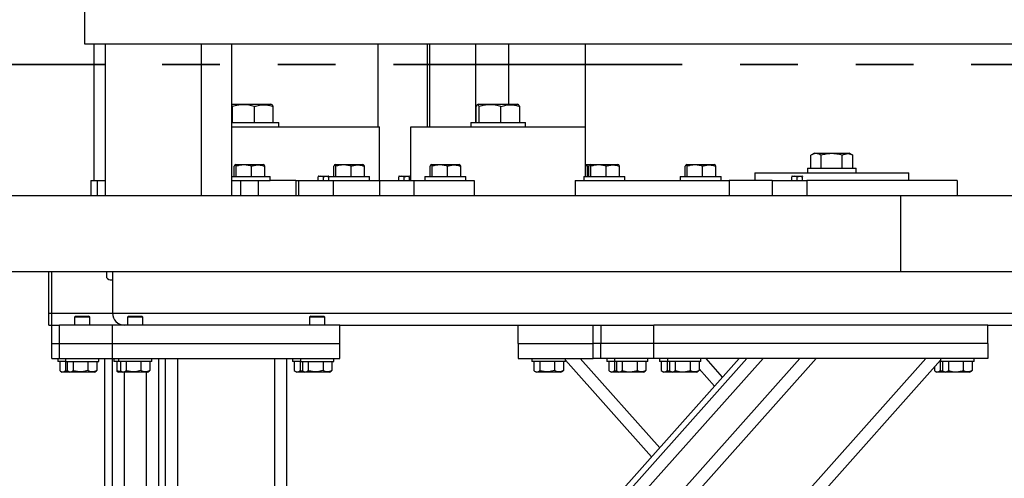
# Model space of a CAD drawing. Header units: millimetres. Extents: x 0 to 841, y 0 to 594.
# Tile 14 of 84: x 82 to 103, y 505 to 515. Entities that reach past the tile are written whole.
import ezdxf

# ---------------------------------------------------------------- set-up
doc = ezdxf.new("R2010")
doc.units = ezdxf.units.MM
doc.linetypes.add('PHANTOM', pattern=[12.7, 6.35, -1.27, 1.27, -1.27, 1.27, -1.27])
doc.layers.add('TRAIT-FORT', color=4, linetype='Continuous', lineweight=25)

msp = doc.modelspace()

# ---------------------------------------------------------------- linework, layer by layer
at = {"color": 7, "linetype": 'PHANTOM', "lineweight": 35}
msp.add_line((197.804, 513.621), (24.204, 513.621), dxfattribs=at)
at = {"layer": 'TRAIT-FORT', "color": 4, "linetype": 'Continuous', "lineweight": 25}
for p, q in [((83.066, 580.742), (83.066, 514.075)), ((83.066, 514.075), (146.561, 514.075)), ((83.269, 514.075), (83.269, 511.075)), ((83.269, 514.075), (83.269, 511.075)), ((83.52, 514.075), (83.52, 510.742)), ((85.637, 510.742), (85.637, 514.075)), ((86.304, 510.742), (86.304, 514.075)), ((89.52, 512.251), (89.52, 514.075)), ((90.601, 512.251), (90.601, 514.075)), ((90.649, 514.075), (90.649, 512.251)), ((91.665, 512.351), (91.665, 514.075)), ((92.384, 514.075), (92.384, 512.751)), ((94.078, 511.158), (94.078, 514.075)), ((86.308, 512.751), (86.304, 512.749)), ((86.308, 512.751), (87.163, 512.751)), ((86.321, 512.351), (86.321, 512.698)), ((86.8, 512.351), (86.8, 512.698)), ((87.189, 512.736), (87.163, 512.751)), ((87.215, 512.351), (87.215, 512.698)), ((91.676, 512.351), (91.676, 512.698)), ((91.727, 512.751), (91.701, 512.736)), ((91.727, 512.751), (92.582, 512.751)), ((91.74, 512.351), (91.74, 512.698)), ((92.219, 512.351), (92.219, 512.698)), ((92.608, 512.736), (92.582, 512.751)), ((92.633, 512.351), (92.633, 512.698)), ((86.304, 512.351), (87.336, 512.351)), ((86.304, 512.251), (89.552, 512.251)), ((87.336, 512.251), (87.336, 512.351)), ((89.552, 511.075), (89.552, 512.251)), ((90.241, 511.075), (90.241, 512.251)), ((90.241, 512.251), (94.074, 512.251)), ((91.555, 512.351), (91.555, 512.251)), ((91.555, 512.351), (92.755, 512.351)), ((92.755, 512.251), (92.755, 512.351)), ((94.074, 511.158), (94.074, 512.251)), ((99.029, 511.342), (99.029, 511.628)), ((99.111, 511.675), (99.031, 511.629)), ((99.111, 511.675), (99.16, 511.675)), ((99.16, 511.675), (99.871, 511.675)), ((99.257, 511.342), (99.257, 511.628)), ((99.719, 511.342), (99.719, 511.628)), ((99.951, 511.629), (99.871, 511.675)), ((99.953, 511.342), (99.953, 511.628)), ((86.356, 511.158), (86.356, 511.388)), ((86.392, 511.425), (86.374, 511.415)), ((86.392, 511.425), (86.994, 511.425)), ((86.401, 511.158), (86.401, 511.388)), ((86.738, 511.158), (86.738, 511.388)), ((87.012, 511.415), (86.994, 511.425)), ((87.03, 511.158), (87.03, 511.388)), ((88.545, 511.158), (88.545, 511.388)), ((88.581, 511.425), (88.562, 511.415)), ((88.581, 511.425), (89.182, 511.425)), ((88.59, 511.158), (88.59, 511.388)), ((88.927, 511.158), (88.927, 511.388)), ((89.201, 511.415), (89.182, 511.425)), ((89.218, 511.158), (89.218, 511.388)), ((90.661, 511.158), (90.661, 511.388)), ((90.697, 511.425), (90.679, 511.415)), ((90.697, 511.425), (91.299, 511.425)), ((90.706, 511.158), (90.706, 511.388)), ((91.043, 511.158), (91.043, 511.388)), ((91.317, 511.415), (91.299, 511.425)), ((91.335, 511.158), (91.335, 511.388)), ((94.074, 511.425), (94.187, 511.425)), ((94.123, 511.388), (94.074, 511.4)), ((94.123, 511.388), (94.155, 511.397)), ((94.123, 511.158), (94.123, 511.388)), ((94.151, 511.158), (94.151, 511.388)), ((94.187, 511.425), (94.169, 511.415)), ((94.187, 511.425), (94.789, 511.425)), ((94.196, 511.158), (94.196, 511.388)), ((94.533, 511.158), (94.533, 511.388)), ((94.807, 511.415), (94.789, 511.425)), ((94.825, 511.158), (94.825, 511.388)), ((96.268, 511.158), (96.268, 511.388)), ((96.304, 511.425), (96.286, 511.415)), ((96.304, 511.425), (96.906, 511.425)), ((96.313, 511.158), (96.313, 511.388)), ((96.65, 511.158), (96.65, 511.388)), ((96.924, 511.415), (96.906, 511.425)), ((96.942, 511.158), (96.942, 511.388)), ((98.957, 511.342), (98.957, 511.242)), ((98.957, 511.342), (100.024, 511.342)), ((100.024, 511.242), (100.024, 511.342)), ((83.209, 511.075), (83.209, 510.742)), ((83.209, 511.075), (83.344, 511.075)), ((83.344, 511.075), (83.344, 510.742)), ((83.344, 511.075), (83.52, 511.075)), ((86.304, 511.158), (87.143, 511.158)), ((86.304, 511.075), (87.143, 511.075)), ((86.493, 511.075), (86.493, 510.742)), ((86.893, 510.742), (86.893, 511.075)), ((87.143, 511.075), (87.143, 511.158)), ((87.712, 511.075), (87.143, 511.075)), ((87.712, 511.075), (87.712, 510.742)), ((87.712, 511.075), (87.768, 511.075)), ((87.768, 511.075), (87.771, 511.075)), ((87.768, 511.075), (87.768, 510.742)), ((87.771, 511.075), (87.771, 510.742)), ((87.771, 511.075), (88.528, 511.075)), ((88.204, 511.168), (88.199, 511.165)), ((88.199, 511.075), (88.199, 511.155)), ((88.207, 511.168), (88.201, 511.165)), ((88.201, 511.075), (88.201, 511.155)), ((88.204, 511.168), (88.207, 511.168)), ((88.207, 511.168), (88.429, 511.168)), ((88.318, 511.075), (88.318, 511.155)), ((88.435, 511.165), (88.429, 511.168)), ((88.431, 511.158), (89.331, 511.158)), ((88.435, 511.075), (88.435, 511.155)), ((88.528, 511.075), (88.528, 510.742)), ((88.528, 511.075), (89.546, 511.075)), ((89.331, 511.075), (89.331, 511.158)), ((89.546, 511.075), (90.304, 511.075)), ((89.546, 511.075), (89.546, 510.742)), ((89.982, 511.168), (89.976, 511.165)), ((89.976, 511.075), (89.976, 511.155)), ((89.982, 511.168), (90.204, 511.168)), ((90.093, 511.075), (90.093, 511.155)), ((90.21, 511.165), (90.204, 511.168)), ((90.21, 511.075), (90.21, 511.155)), ((90.304, 511.075), (90.304, 510.742)), ((90.304, 511.075), (91.629, 511.075)), ((90.548, 511.158), (90.548, 511.075)), ((90.548, 511.158), (91.448, 511.158)), ((91.448, 511.075), (91.448, 511.158)), ((91.629, 511.075), (91.629, 510.742)), ((93.849, 511.075), (97.235, 511.075)), ((93.849, 511.075), (93.849, 510.742)), ((94.038, 511.158), (94.038, 511.075)), ((94.038, 511.158), (94.938, 511.158)), ((94.938, 511.075), (94.938, 511.158)), ((96.155, 511.158), (96.155, 511.075)), ((96.155, 511.158), (97.055, 511.158)), ((97.055, 511.075), (97.055, 511.158)), ((97.235, 511.075), (97.235, 510.742)), ((98.181, 511.075), (97.235, 511.075)), ((97.798, 511.242), (97.798, 511.075)), ((97.798, 511.242), (101.184, 511.242)), ((98.181, 511.075), (98.938, 511.075)), ((98.181, 511.075), (98.181, 510.742)), ((98.617, 511.168), (98.611, 511.165)), ((98.611, 511.075), (98.611, 511.155)), ((98.617, 511.168), (98.839, 511.168)), ((98.728, 511.075), (98.728, 511.155)), ((98.844, 511.165), (98.839, 511.168)), ((98.844, 511.075), (98.844, 511.155)), ((98.938, 511.075), (98.938, 510.742)), ((102.242, 511.075), (98.938, 511.075)), ((101.184, 511.075), (101.184, 511.242)), ((102.242, 511.075), (102.242, 510.742)), ((81.004, 510.742), (101.004, 510.742)), ((101.004, 509.075), (101.004, 510.742)), ((101.004, 510.742), (121.004, 510.742)), ((81.004, 509.075), (101.004, 509.075)), ((82.28, 508.158), (82.28, 509.075)), ((82.347, 508.158), (82.347, 509.075)), ((83.547, 509.075), (83.547, 508.975)), ((83.68, 509.075), (83.68, 508.158)), ((101.004, 509.075), (121.004, 509.075)), ((83.63, 508.892), (83.68, 508.892)), ((82.28, 508.158), (82.347, 508.158)), ((82.28, 507.892), (82.28, 508.158)), ((82.347, 507.892), (82.347, 508.158)), ((82.347, 508.158), (83.68, 508.158)), ((82.87, 508.092), (82.847, 508.068)), ((82.847, 508.068), (82.847, 507.892)), ((83.18, 508.068), (82.847, 508.068)), ((82.87, 508.092), (83.157, 508.092)), ((83.18, 508.068), (83.157, 508.092)), ((83.18, 507.892), (83.18, 508.068)), ((83.68, 508.158), (146.68, 508.158)), ((84.037, 508.092), (84.014, 508.068)), ((84.014, 508.068), (84.014, 507.892)), ((84.347, 508.068), (84.014, 508.068)), ((84.037, 508.092), (84.324, 508.092)), ((84.347, 508.068), (84.324, 508.092)), ((84.347, 507.892), (84.347, 508.068)), ((88.037, 508.092), (88.014, 508.068)), ((88.014, 508.068), (88.014, 507.892)), ((88.347, 508.068), (88.014, 508.068)), ((88.037, 508.092), (88.324, 508.092)), ((88.347, 508.068), (88.324, 508.092)), ((88.347, 507.892), (88.347, 508.068)), ((82.28, 507.892), (82.347, 507.892)), ((82.347, 507.892), (82.514, 507.892)), ((82.347, 507.492), (82.347, 507.892)), ((83.68, 507.892), (82.514, 507.892)), ((82.514, 507.492), (82.514, 507.892)), ((83.68, 507.492), (83.68, 507.892)), ((88.68, 507.892), (83.68, 507.892)), ((83.914, 507.894), (83.914, 507.892)), ((88.68, 507.892), (95.58, 507.892)), ((88.68, 507.492), (88.68, 507.892)), ((92.6, 507.492), (92.6, 507.892)), ((94.247, 507.492), (94.247, 507.892)), ((94.414, 507.892), (94.414, 507.492)), ((95.58, 507.492), (95.58, 507.892)), ((102.914, 507.892), (95.58, 507.892)), ((102.914, 507.892), (125.947, 507.892)), ((102.914, 507.492), (102.914, 507.892)), ((82.347, 507.158), (82.347, 507.492)), ((82.347, 507.492), (82.514, 507.492)), ((82.514, 507.158), (82.514, 507.492)), ((82.514, 507.492), (83.68, 507.492)), ((83.68, 507.158), (83.68, 507.492)), ((83.68, 507.492), (88.68, 507.492)), ((88.68, 507.158), (88.68, 507.492)), ((92.6, 507.492), (92.6, 507.158)), ((92.6, 507.492), (94.247, 507.492)), ((94.247, 507.158), (94.247, 507.492)), ((94.414, 507.492), (94.247, 507.492)), ((94.414, 507.158), (94.414, 507.492)), ((95.58, 507.492), (94.414, 507.492)), ((95.58, 507.158), (95.58, 507.492)), ((102.914, 507.492), (95.58, 507.492)), ((102.914, 507.492), (102.914, 507.158)), ((82.347, 507.158), (82.514, 507.158)), ((82.48, 507.158), (82.48, 507.092)), ((82.647, 507.092), (82.48, 507.092)), ((82.514, 507.158), (83.68, 507.158)), ((82.522, 507.092), (82.522, 506.892)), ((82.647, 507.158), (82.647, 507.092)), ((82.647, 507.092), (83.38, 507.092)), ((82.65, 507.092), (82.65, 506.892)), ((82.689, 507.092), (82.689, 506.892)), ((82.816, 507.092), (82.816, 506.892)), ((83.141, 507.092), (83.141, 506.892)), ((83.338, 507.092), (83.338, 506.892)), ((83.38, 507.092), (83.38, 507.158)), ((83.514, 490.425), (83.514, 507.158)), ((83.68, 498.158), (83.68, 507.158)), ((83.68, 507.158), (88.68, 507.158)), ((83.714, 507.158), (83.714, 507.092)), ((83.742, 507.092), (83.714, 507.092)), ((83.814, 507.092), (83.742, 507.092)), ((83.779, 507.092), (83.779, 506.892)), ((83.814, 507.158), (83.814, 507.092)), ((84.547, 507.092), (83.814, 507.092)), ((83.856, 507.092), (83.856, 506.892)), ((83.983, 507.092), (83.983, 506.892)), ((84.308, 507.092), (84.308, 506.892)), ((84.505, 507.092), (84.505, 506.892)), ((84.547, 507.092), (84.547, 507.158)), ((84.697, 491.825), (84.697, 507.158)), ((84.847, 490.425), (84.847, 507.158)), ((85.114, 490.425), (85.114, 507.158)), ((87.247, 490.425), (87.247, 507.158)), ((87.514, 498.158), (87.514, 507.158)), ((87.634, 507.158), (87.634, 507.092)), ((87.814, 507.092), (87.634, 507.092)), ((87.676, 507.092), (87.676, 506.892)), ((87.803, 507.092), (87.803, 506.892)), ((87.814, 507.158), (87.814, 507.092)), ((87.814, 507.092), (88.547, 507.092)), ((87.856, 507.092), (87.856, 506.892)), ((87.983, 507.092), (87.983, 506.892)), ((88.247, 496.641), (97.621, 507.158)), ((88.247, 496.828), (97.455, 507.158)), ((88.247, 495.332), (98.788, 507.158)), ((88.247, 494.931), (99.145, 507.158)), ((88.247, 492.226), (101.556, 507.158)), ((88.247, 496.24), (97.979, 507.158)), ((88.277, 491.858), (101.88, 507.121)), ((88.308, 507.092), (88.308, 506.892)), ((88.505, 507.092), (88.505, 506.892)), ((88.547, 507.092), (88.547, 507.158)), ((92.6, 507.158), (94.247, 507.158)), ((92.9, 507.158), (92.9, 507.092)), ((93.634, 507.092), (92.9, 507.092)), ((92.942, 507.092), (92.942, 506.892)), ((93.07, 507.092), (93.07, 506.892)), ((93.394, 507.092), (93.394, 506.892)), ((93.592, 507.092), (93.592, 506.892)), ((93.634, 507.092), (93.634, 507.158)), ((95.527, 504.996), (93.634, 507.121)), ((95.706, 505.197), (93.957, 507.158)), ((94.414, 507.158), (94.247, 507.158)), ((95.58, 507.158), (94.414, 507.158)), ((94.547, 507.158), (94.547, 507.092)), ((94.716, 507.092), (94.547, 507.092)), ((94.589, 507.092), (94.589, 506.892)), ((94.714, 507.158), (94.714, 507.092)), ((95.221, 507.092), (94.714, 507.092)), ((94.716, 507.092), (94.716, 506.892)), ((94.756, 507.092), (94.756, 506.892)), ((94.883, 507.092), (94.883, 506.892)), ((95.208, 507.092), (95.208, 506.892)), ((95.447, 507.092), (95.221, 507.092)), ((95.405, 507.092), (95.405, 506.892)), ((95.447, 507.092), (95.447, 507.158)), ((102.914, 507.158), (95.58, 507.158)), ((95.7, 507.158), (95.7, 507.092)), ((95.88, 507.092), (95.7, 507.092)), ((95.742, 507.092), (95.742, 506.892)), ((95.87, 507.092), (95.87, 506.892)), ((95.88, 507.158), (95.88, 507.092)), ((96.387, 507.092), (95.88, 507.092)), ((95.922, 507.092), (95.922, 506.892)), ((96.05, 507.092), (96.05, 506.892)), ((96.374, 507.092), (96.374, 506.892)), ((96.614, 507.092), (96.387, 507.092)), ((96.572, 507.092), (96.572, 506.892)), ((96.614, 507.092), (96.614, 507.158)), ((97.09, 506.75), (96.726, 507.158)), ((101.742, 506.966), (101.742, 506.892)), ((101.88, 507.092), (101.854, 507.092)), ((101.87, 507.092), (101.87, 506.892)), ((101.88, 507.158), (101.88, 507.092)), ((102.387, 507.092), (101.88, 507.092)), ((101.922, 507.092), (101.922, 506.892)), ((102.05, 507.092), (102.05, 506.892)), ((102.374, 507.092), (102.374, 506.892)), ((102.614, 507.092), (102.387, 507.092)), ((102.572, 507.092), (102.572, 506.892)), ((102.614, 507.092), (102.614, 507.158)), ((82.539, 506.881), (82.578, 506.858)), ((82.745, 506.858), (82.578, 506.858)), ((82.705, 506.881), (82.745, 506.858)), ((83.283, 506.858), (82.745, 506.858)), ((83.283, 506.858), (83.322, 506.881)), ((83.338, 506.892), (83.321, 506.882)), ((83.795, 506.868), (83.811, 506.858)), ((83.911, 506.858), (83.811, 506.858)), ((83.872, 506.881), (83.911, 506.858)), ((84.449, 506.858), (83.911, 506.858)), ((83.947, 498.158), (83.947, 506.858)), ((84.43, 492.226), (84.43, 506.858)), ((84.449, 506.858), (84.489, 506.881)), ((84.505, 506.892), (84.488, 506.882)), ((87.692, 506.881), (87.731, 506.858)), ((87.911, 506.858), (87.731, 506.858)), ((87.872, 506.881), (87.911, 506.858)), ((88.45, 506.858), (87.911, 506.858)), ((88.45, 506.858), (88.489, 506.881)), ((88.505, 506.892), (88.488, 506.882)), ((92.959, 506.881), (92.998, 506.858)), ((93.536, 506.858), (92.998, 506.858)), ((93.536, 506.858), (93.575, 506.881)), ((93.592, 506.892), (93.575, 506.882)), ((94.605, 506.881), (94.644, 506.858)), ((94.811, 506.858), (94.644, 506.858)), ((94.716, 506.892), (94.763, 506.883)), ((94.772, 506.881), (94.811, 506.858)), ((95.047, 506.858), (94.811, 506.858)), ((95.349, 506.858), (95.047, 506.858)), ((95.349, 506.858), (95.389, 506.881)), ((95.405, 506.892), (95.388, 506.882)), ((95.759, 506.881), (95.798, 506.858)), ((95.978, 506.858), (95.798, 506.858)), ((95.87, 506.892), (95.945, 506.878)), ((95.939, 506.881), (95.978, 506.858)), ((96.214, 506.858), (95.978, 506.858)), ((96.516, 506.858), (96.214, 506.858)), ((96.516, 506.858), (96.555, 506.881)), ((96.572, 506.892), (96.555, 506.882)), ((96.912, 506.549), (96.572, 506.931)), ((101.759, 506.881), (101.798, 506.858)), ((101.978, 506.858), (101.798, 506.858)), ((101.87, 506.892), (101.945, 506.878)), ((101.939, 506.881), (101.978, 506.858)), ((102.214, 506.858), (101.978, 506.858)), ((102.516, 506.858), (102.214, 506.858)), ((102.516, 506.858), (102.555, 506.881)), ((102.572, 506.892), (102.555, 506.882))]:
    msp.add_line(p, q, dxfattribs=at)
for centre, radius in [((83.63, 508.975), 0.0833), ((83.947, 508.158), 0.267)]:
    msp.add_arc(centre, radius, 180, 270, dxfattribs=at)
for points, knots in [([(86.321, 512.698), (86.317, 512.708), (86.311, 512.721), (86.305, 512.727), (86.304, 512.729)], [0, 0, 0, 0, 0.691679, 1, 1, 1, 1]), ([(86.8, 512.698), (86.759, 512.71), (86.675, 512.733), (86.55, 512.742), (86.431, 512.729), (86.358, 512.709), (86.321, 512.698)], [0, 0, 0, 0, 0.264672, 0.534978, 0.765377, 1, 1, 1, 1]), ([(86.8, 512.698), (86.836, 512.71), (86.909, 512.733), (87.017, 512.742), (87.119, 512.729), (87.183, 512.709), (87.215, 512.698)], [0, 0, 0, 0, 0.264625, 0.534898, 0.765462, 1, 1, 1, 1]), ([(87.215, 512.698), (87.21, 512.707), (87.202, 512.723), (87.194, 512.737), (87.189, 512.736), (87.189, 512.736)], [0, 0, 0, 0, 0.489602, 0.984603, 1, 1, 1, 1]), ([(91.74, 512.698), (91.736, 512.707), (91.728, 512.724), (91.714, 512.74), (91.699, 512.739), (91.686, 512.72), (91.678, 512.703), (91.676, 512.698)], [0, 0, 0, 0, 0.193316, 0.388292, 0.640553, 0.89967, 1, 1, 1, 1]), ([(92.219, 512.698), (92.177, 512.71), (92.093, 512.733), (91.969, 512.742), (91.85, 512.729), (91.777, 512.709), (91.74, 512.698)], [0, 0, 0, 0, 0.264587, 0.535028, 0.765448, 1, 1, 1, 1]), ([(92.219, 512.698), (92.255, 512.71), (92.327, 512.733), (92.435, 512.742), (92.538, 512.729), (92.601, 512.709), (92.633, 512.698)], [0, 0, 0, 0, 0.264578, 0.534996, 0.76532, 1, 1, 1, 1]), ([(92.633, 512.698), (92.629, 512.707), (92.621, 512.723), (92.612, 512.737), (92.608, 512.736), (92.608, 512.736)], [0, 0, 0, 0, 0.4898963, 0.9845936, 1, 1, 1, 1]), ([(99.257, 511.628), (99.243, 511.636), (99.214, 511.651), (99.165, 511.665), (99.11, 511.664), (99.064, 511.647), (99.037, 511.632), (99.029, 511.628)], [0, 0, 0, 0, 0.192116, 0.38615, 0.638298, 0.897196, 1, 1, 1, 1]), ([(99.719, 511.628), (99.679, 511.638), (99.598, 511.659), (99.478, 511.667), (99.363, 511.655), (99.293, 511.637), (99.257, 511.628)], [0, 0, 0, 0, 0.264637, 0.534977, 0.765271, 1, 1, 1, 1]), ([(99.719, 511.628), (99.739, 511.638), (99.78, 511.659), (99.841, 511.667), (99.899, 511.655), (99.935, 511.637), (99.953, 511.628)], [0, 0, 0, 0, 0.2648586, 0.534869, 0.7654781, 1, 1, 1, 1]), ([(86.401, 511.388), (86.395, 511.399), (86.386, 511.418), (86.372, 511.416), (86.363, 511.403), (86.357, 511.391), (86.356, 511.388)], [0, 0, 0, 0, 0.3862672, 0.6386002, 0.8973696, 1, 1, 1, 1]), ([(86.738, 511.388), (86.709, 511.396), (86.65, 511.412), (86.562, 511.418), (86.478, 511.41), (86.427, 511.395), (86.401, 511.388)], [0, 0, 0, 0, 0.264755, 0.534912, 0.76536, 1, 1, 1, 1]), ([(86.738, 511.388), (86.763, 511.396), (86.814, 511.412), (86.89, 511.418), (86.963, 511.41), (87.007, 511.395), (87.03, 511.388)], [0, 0, 0, 0, 0.264674, 0.534963, 0.765469, 1, 1, 1, 1]), ([(87.03, 511.388), (87.024, 511.401), (87.018, 511.415), (87.012, 511.414), (87.012, 511.414)], [0, 0, 0, 0, 0.979819, 1, 1, 1, 1]), ([(88.59, 511.388), (88.584, 511.399), (88.575, 511.418), (88.561, 511.416), (88.552, 511.403), (88.546, 511.391), (88.545, 511.388)], [0, 0, 0, 0, 0.386487, 0.638371, 0.897385, 1, 1, 1, 1]), ([(88.927, 511.388), (88.897, 511.396), (88.838, 511.412), (88.751, 511.418), (88.667, 511.41), (88.616, 511.395), (88.59, 511.388)], [0, 0, 0, 0, 0.264545, 0.535068, 0.765424, 1, 1, 1, 1]), ([(88.927, 511.388), (88.952, 511.396), (89.003, 511.412), (89.079, 511.418), (89.151, 511.41), (89.196, 511.395), (89.218, 511.388)], [0, 0, 0, 0, 0.264624, 0.535002, 0.765319, 1, 1, 1, 1]), ([(89.218, 511.388), (89.212, 511.401), (89.206, 511.415), (89.201, 511.414), (89.201, 511.414)], [0, 0, 0, 0, 0.979887, 1, 1, 1, 1]), ([(90.706, 511.388), (90.701, 511.399), (90.691, 511.418), (90.677, 511.416), (90.668, 511.403), (90.663, 511.391), (90.661, 511.388)], [0, 0, 0, 0, 0.3864743, 0.6383838, 0.8974034, 1, 1, 1, 1]), ([(91.043, 511.388), (91.014, 511.396), (90.955, 511.412), (90.867, 511.418), (90.784, 511.41), (90.732, 511.395), (90.706, 511.388)], [0, 0, 0, 0, 0.264658, 0.53514, 0.76546, 1, 1, 1, 1]), ([(91.043, 511.388), (91.069, 511.396), (91.12, 511.412), (91.196, 511.418), (91.268, 511.41), (91.313, 511.395), (91.335, 511.388)], [0, 0, 0, 0, 0.264526, 0.53494, 0.765287, 1, 1, 1, 1]), ([(91.335, 511.388), (91.329, 511.401), (91.324, 511.415), (91.317, 511.414), (91.317, 511.414)], [0, 0, 0, 0, 0.979836, 1, 1, 1, 1]), ([(94.196, 511.388), (94.191, 511.399), (94.181, 511.418), (94.167, 511.416), (94.158, 511.403), (94.153, 511.391), (94.151, 511.388)], [0, 0, 0, 0, 0.386138, 0.638386, 0.897404, 1, 1, 1, 1]), ([(94.533, 511.388), (94.504, 511.396), (94.445, 511.412), (94.357, 511.418), (94.274, 511.41), (94.222, 511.395), (94.196, 511.388)], [0, 0, 0, 0, 0.264658, 0.53485, 0.76546, 1, 1, 1, 1]), ([(94.533, 511.388), (94.559, 511.396), (94.61, 511.412), (94.686, 511.418), (94.758, 511.41), (94.802, 511.395), (94.825, 511.388)], [0, 0, 0, 0, 0.264525, 0.535075, 0.765421, 1, 1, 1, 1]), ([(94.825, 511.388), (94.819, 511.401), (94.813, 511.415), (94.807, 511.414), (94.807, 511.414)], [0, 0, 0, 0, 0.978974, 1, 1, 1, 1]), ([(96.313, 511.388), (96.307, 511.399), (96.298, 511.418), (96.284, 511.416), (96.275, 511.403), (96.269, 511.391), (96.268, 511.388)], [0, 0, 0, 0, 0.386138, 0.638365, 0.897383, 1, 1, 1, 1]), ([(96.65, 511.388), (96.621, 511.396), (96.562, 511.412), (96.474, 511.418), (96.39, 511.41), (96.339, 511.395), (96.313, 511.388)], [0, 0, 0, 0, 0.264504, 0.534853, 0.765306, 1, 1, 1, 1]), ([(96.65, 511.388), (96.675, 511.396), (96.726, 511.412), (96.802, 511.418), (96.875, 511.41), (96.919, 511.395), (96.942, 511.388)], [0, 0, 0, 0, 0.264624, 0.535002, 0.765319, 1, 1, 1, 1]), ([(96.942, 511.388), (96.935, 511.401), (96.929, 511.415), (96.924, 511.414), (96.924, 511.414)], [0, 0, 0, 0, 0.979023, 1, 1, 1, 1]), ([(88.318, 511.155), (88.297, 511.16), (88.258, 511.17), (88.219, 511.16), (88.201, 511.155)], [0, 0, 0, 0, 0.534689, 1, 1, 1, 1]), ([(88.201, 511.163), (88.201, 511.163), (88.201, 511.162), (88.201, 511.156), (88.201, 511.155)], [0, 0, 0, 0, 0.790208, 1, 1, 1, 1]), ([(88.318, 511.155), (88.339, 511.16), (88.378, 511.17), (88.416, 511.16), (88.435, 511.155)], [0, 0, 0, 0, 0.534689, 1, 1, 1, 1]), ([(88.435, 511.163), (88.435, 511.163), (88.435, 511.162), (88.435, 511.156), (88.435, 511.155)], [0, 0, 0, 0, 0.790208, 1, 1, 1, 1]), ([(90.093, 511.155), (90.072, 511.16), (90.033, 511.17), (89.994, 511.16), (89.976, 511.155)], [0, 0, 0, 0, 0.534504, 1, 1, 1, 1]), ([(89.976, 511.163), (89.976, 511.163), (89.976, 511.162), (89.976, 511.156), (89.976, 511.155)], [0, 0, 0, 0, 0.7920182, 1, 1, 1, 1]), ([(90.093, 511.155), (90.114, 511.16), (90.153, 511.17), (90.192, 511.16), (90.21, 511.155)], [0, 0, 0, 0, 0.534903, 1, 1, 1, 1]), ([(90.21, 511.163), (90.21, 511.163), (90.21, 511.162), (90.21, 511.156), (90.21, 511.155)], [0, 0, 0, 0, 0.7920182, 1, 1, 1, 1]), ([(98.728, 511.155), (98.707, 511.16), (98.668, 511.17), (98.629, 511.16), (98.611, 511.155)], [0, 0, 0, 0, 0.534504, 1, 1, 1, 1]), ([(98.611, 511.163), (98.611, 511.163), (98.611, 511.162), (98.611, 511.156), (98.611, 511.155)], [0, 0, 0, 0, 0.7920182, 1, 1, 1, 1]), ([(98.728, 511.155), (98.749, 511.16), (98.788, 511.17), (98.826, 511.16), (98.844, 511.155)], [0, 0, 0, 0, 0.534903, 1, 1, 1, 1]), ([(98.844, 511.163), (98.844, 511.163), (98.844, 511.162), (98.844, 511.156), (98.844, 511.155)], [0, 0, 0, 0, 0.7920182, 1, 1, 1, 1]), ([(82.522, 506.892), (82.533, 506.885), (82.556, 506.87), (82.589, 506.864), (82.62, 506.872), (82.64, 506.885), (82.65, 506.892)], [0, 0, 0, 0, 0.264386, 0.534528, 0.765201, 1, 1, 1, 1]), ([(82.71, 506.878), (82.701, 506.88), (82.68, 506.883), (82.661, 506.889), (82.65, 506.892)], [0, 0, 0, 0, 0.447469, 1, 1, 1, 1]), ([(82.689, 506.892), (82.7, 506.885), (82.722, 506.87), (82.755, 506.864), (82.787, 506.872), (82.807, 506.885), (82.816, 506.892)], [0, 0, 0, 0, 0.264659, 0.534803, 0.765127, 1, 1, 1, 1]), ([(83.141, 506.892), (83.1, 506.882), (83.031, 506.865), (82.932, 506.867), (82.866, 506.878), (82.827, 506.889), (82.816, 506.892)], [0, 0, 0, 0, 0.385478, 0.637741, 0.896692, 1, 1, 1, 1]), ([(83.338, 506.892), (83.321, 506.885), (83.287, 506.87), (83.235, 506.864), (83.186, 506.872), (83.156, 506.885), (83.141, 506.892)], [0, 0, 0, 0, 0.264699, 0.53506, 0.765309, 1, 1, 1, 1]), ([(83.795, 506.869), (83.794, 506.869), (83.79, 506.869), (83.785, 506.879), (83.78, 506.889), (83.779, 506.892)], [0, 0, 0, 0, 0.082165, 0.737879, 1, 1, 1, 1]), ([(83.896, 506.867), (83.877, 506.869), (83.837, 506.872), (83.799, 506.885), (83.779, 506.892)], [0, 0, 0, 0, 0.476858, 1, 1, 1, 1]), ([(83.856, 506.892), (83.867, 506.885), (83.889, 506.87), (83.922, 506.864), (83.954, 506.872), (83.973, 506.885), (83.983, 506.892)], [0, 0, 0, 0, 0.264313, 0.534881, 0.765129, 1, 1, 1, 1]), ([(84.308, 506.892), (84.266, 506.882), (84.198, 506.865), (84.099, 506.867), (84.032, 506.878), (83.994, 506.889), (83.983, 506.892)], [0, 0, 0, 0, 0.385497, 0.637726, 0.896502, 1, 1, 1, 1]), ([(84.505, 506.892), (84.488, 506.885), (84.453, 506.87), (84.402, 506.864), (84.353, 506.872), (84.323, 506.885), (84.308, 506.892)], [0, 0, 0, 0, 0.264778, 0.534915, 0.765537, 1, 1, 1, 1]), ([(87.676, 506.892), (87.687, 506.885), (87.709, 506.87), (87.742, 506.864), (87.774, 506.872), (87.793, 506.885), (87.803, 506.892)], [0, 0, 0, 0, 0.265021, 0.535182, 0.765872, 1, 1, 1, 1]), ([(87.882, 506.875), (87.867, 506.877), (87.84, 506.881), (87.814, 506.889), (87.803, 506.892)], [0, 0, 0, 0, 0.579854, 1, 1, 1, 1]), ([(87.856, 506.892), (87.867, 506.885), (87.889, 506.87), (87.922, 506.864), (87.954, 506.872), (87.973, 506.885), (87.983, 506.892)], [0, 0, 0, 0, 0.264385, 0.53488, 0.765202, 1, 1, 1, 1]), ([(88.308, 506.892), (88.266, 506.882), (88.198, 506.865), (88.099, 506.867), (88.032, 506.878), (87.994, 506.889), (87.983, 506.892)], [0, 0, 0, 0, 0.385613, 0.637605, 0.896522, 1, 1, 1, 1]), ([(88.505, 506.892), (88.488, 506.885), (88.453, 506.87), (88.402, 506.864), (88.353, 506.872), (88.323, 506.885), (88.308, 506.892)], [0, 0, 0, 0, 0.2646947, 0.5349762, 0.7656235, 1, 1, 1, 1]), ([(92.942, 506.892), (92.953, 506.885), (92.976, 506.87), (93.009, 506.864), (93.04, 506.872), (93.06, 506.885), (93.07, 506.892)], [0, 0, 0, 0, 0.264386, 0.534528, 0.765201, 1, 1, 1, 1]), ([(93.394, 506.892), (93.353, 506.882), (93.285, 506.865), (93.186, 506.867), (93.119, 506.878), (93.081, 506.889), (93.07, 506.892)], [0, 0, 0, 0, 0.3854801, 0.6375546, 0.8965071, 1, 1, 1, 1]), ([(93.592, 506.892), (93.574, 506.885), (93.54, 506.87), (93.488, 506.864), (93.439, 506.872), (93.409, 506.885), (93.394, 506.892)], [0, 0, 0, 0, 0.264619, 0.534897, 0.76538, 1, 1, 1, 1]), ([(94.589, 506.892), (94.6, 506.885), (94.622, 506.87), (94.656, 506.864), (94.687, 506.872), (94.707, 506.885), (94.716, 506.892)], [0, 0, 0, 0, 0.265001, 0.535143, 0.765816, 1, 1, 1, 1]), ([(94.756, 506.892), (94.767, 506.885), (94.789, 506.87), (94.822, 506.864), (94.854, 506.872), (94.873, 506.885), (94.883, 506.892)], [0, 0, 0, 0, 0.26473, 0.535224, 0.765546, 1, 1, 1, 1]), ([(94.883, 506.892), (94.924, 506.882), (94.993, 506.865), (95.092, 506.867), (95.158, 506.878), (95.197, 506.889), (95.208, 506.892)], [0, 0, 0, 0, 0.385666, 0.637739, 0.896691, 1, 1, 1, 1]), ([(95.405, 506.892), (95.388, 506.885), (95.353, 506.87), (95.302, 506.864), (95.253, 506.872), (95.223, 506.885), (95.208, 506.892)], [0, 0, 0, 0, 0.26448, 0.534921, 0.765239, 1, 1, 1, 1]), ([(95.742, 506.892), (95.753, 506.885), (95.776, 506.87), (95.809, 506.864), (95.84, 506.872), (95.86, 506.885), (95.87, 506.892)], [0, 0, 0, 0, 0.264385, 0.535231, 0.765202, 1, 1, 1, 1]), ([(95.922, 506.892), (95.933, 506.885), (95.956, 506.87), (95.989, 506.864), (96.02, 506.872), (96.04, 506.885), (96.05, 506.892)], [0, 0, 0, 0, 0.26473, 0.534872, 0.765545, 1, 1, 1, 1]), ([(96.05, 506.892), (96.091, 506.882), (96.159, 506.865), (96.258, 506.867), (96.325, 506.878), (96.363, 506.889), (96.374, 506.892)], [0, 0, 0, 0, 0.385595, 0.637575, 0.896526, 1, 1, 1, 1]), ([(96.572, 506.892), (96.555, 506.885), (96.52, 506.87), (96.469, 506.864), (96.42, 506.872), (96.39, 506.885), (96.374, 506.892)], [0, 0, 0, 0, 0.26451, 0.534982, 0.765325, 1, 1, 1, 1]), ([(101.742, 506.892), (101.753, 506.885), (101.776, 506.87), (101.809, 506.864), (101.84, 506.872), (101.86, 506.885), (101.87, 506.892)], [0, 0, 0, 0, 0.264385, 0.535231, 0.765202, 1, 1, 1, 1]), ([(101.922, 506.892), (101.933, 506.885), (101.956, 506.87), (101.989, 506.864), (102.02, 506.872), (102.04, 506.885), (102.05, 506.892)], [0, 0, 0, 0, 0.26473, 0.534872, 0.765545, 1, 1, 1, 1]), ([(102.05, 506.892), (102.091, 506.882), (102.159, 506.865), (102.258, 506.867), (102.325, 506.878), (102.363, 506.889), (102.374, 506.892)], [0, 0, 0, 0, 0.385478, 0.637694, 0.896691, 1, 1, 1, 1]), ([(102.572, 506.892), (102.555, 506.885), (102.52, 506.87), (102.469, 506.864), (102.42, 506.872), (102.389, 506.885), (102.374, 506.892)], [0, 0, 0, 0, 0.26448, 0.534921, 0.765239, 1, 1, 1, 1])]:
    msp.add_open_spline(points, degree=3, knots=knots, dxfattribs=at)

doc.saveas('drawing.dxf')
